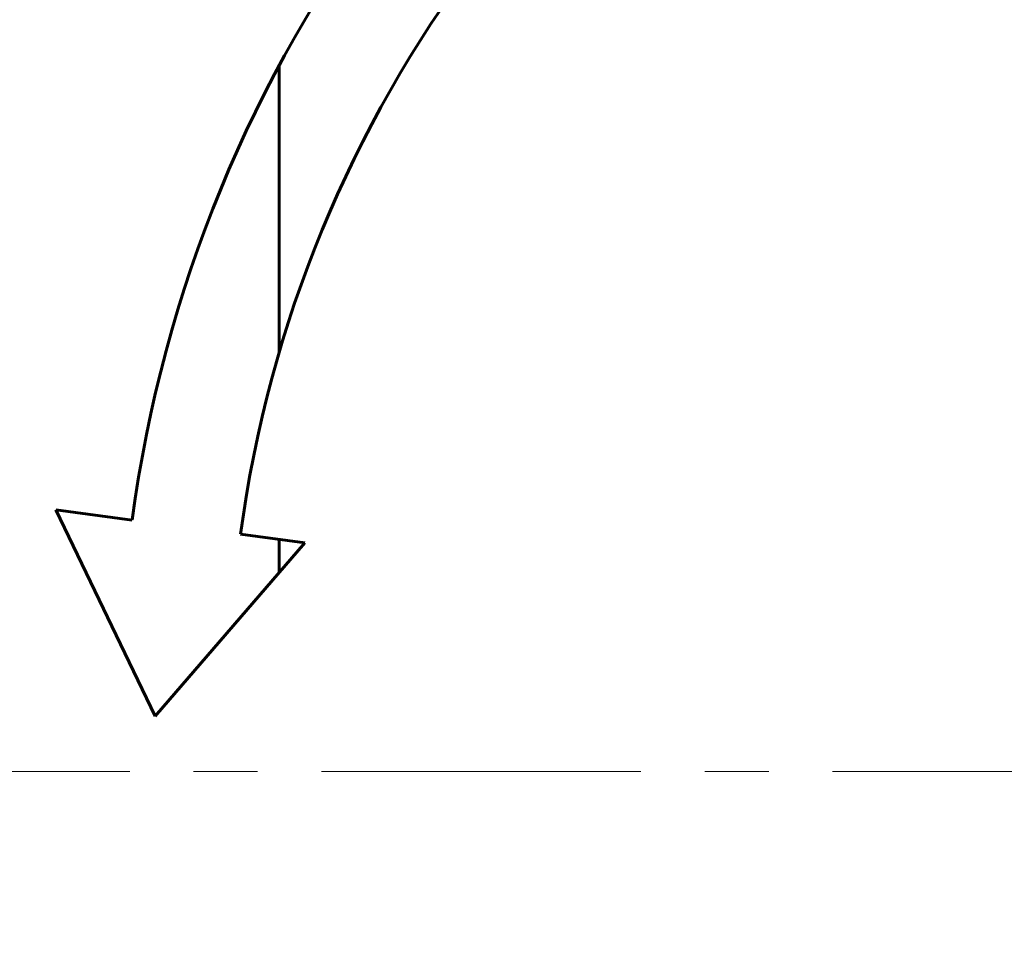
# Model space of a CAD drawing. Header units: millimetres. Extents: x -223 to 223, y -327 to 329.
# Tile 7 of 13: x -100 to -77, y 162 to 184. Entities that reach past the tile are written whole.
import ezdxf

# ---------------------------------------------------------------- set-up
doc = ezdxf.new("R2010")
doc.units = ezdxf.units.MM
doc.linetypes.add('K5LT_AXLED', pattern=[12, 7.5, -1.5, 1.5, -1.5])
doc.linetypes.add('K5LT_BASIC', pattern=[0])
doc.layers.add('Системный слой (1)', color=7, linetype='Continuous', true_color=0x6c6c6c)

# ---------------------------------------------------------------- blocks, each defined once
blk = doc.blocks.new('U3')
at = {"layer": 'Системный слой (1)', "color": 143, "linetype": 'K5LT_BASIC', "lineweight": 60, "true_color": 0x33acca}
for p, q in [((-93.523, 183.35), (-93.523, 176.619)), ((-93.523, 172.217), (-93.523, 171.446))]:
    blk.add_line(p, q, dxfattribs=at)
blk = doc.blocks.new('U12')
at = {"layer": 'Системный слой (1)', "color": 30, "linetype": 'K5LT_AXLED', "lineweight": 18, "true_color": 0xff8000}
blk.add_line((-61.035, 166.765), (-223.035, 166.765), dxfattribs=at)

msp = doc.modelspace()

# ---------------------------------------------------------------- linework, layer by layer
at = {"layer": 'Системный слой (1)', "color": 143, "linetype": 'K5LT_BASIC', "lineweight": 60, "true_color": 0x33acca}
for p, q in [((-96.978, 172.673), (-98.77, 172.91)), ((-98.77, 172.91), (-96.436, 168.069)), ((-92.926, 172.138), (-94.434, 172.337)), ((-96.436, 168.069), (-92.926, 172.138))]:
    msp.add_line(p, q, dxfattribs=at)
msp.add_circle((-61.035, 166.765), 160, dxfattribs=at)
for centre, radius, start, end in [((-61.035, 166.765), 140, 161.74727, 261.6053), ((-65.826, 168.493), 31.431, 114.0346, 172.3568), ((-65.826, 168.493), 28.865, 113.9094, 172.3457), ((-61.035, 166.765), 52.299, 161.098, 261.7041)]:
    msp.add_arc(centre, radius, start, end, dxfattribs=at)

# ---------------------------------------------------------------- block references
at = {"layer": 'Системный слой (1)'}
for name in ['U12', 'U3']:
    msp.add_blockref(name, (0, 0), dxfattribs=at)

doc.saveas('drawing.dxf')
